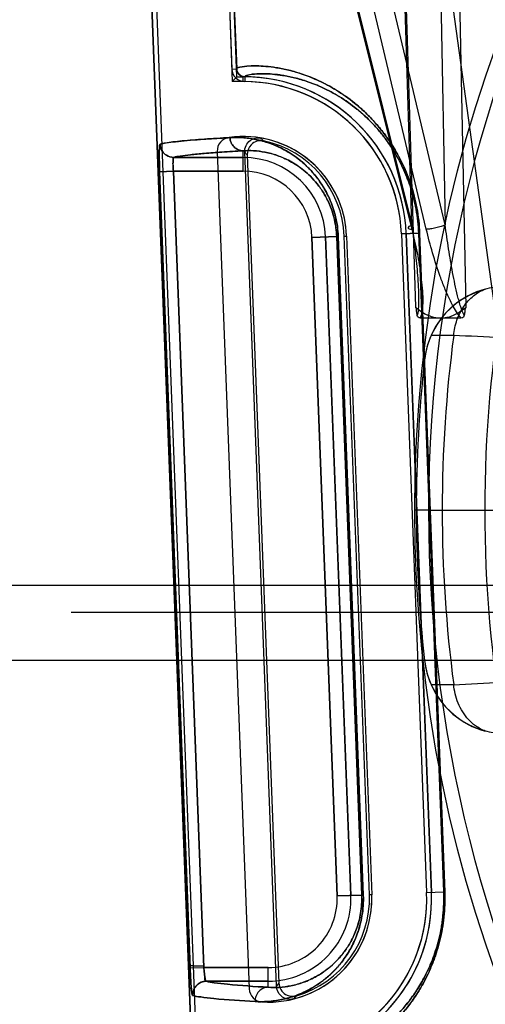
# Model space of a CAD drawing. Header units: millimetres. Extents: x 0 to 297, y 0 to 210.
# Tile 225 of 256: x 58.228 to 58.364, y 159.995 to 160.282. Entities that reach past the tile are written whole.
import ezdxf

# ---------------------------------------------------------------- set-up
doc = ezdxf.new("R2010")
doc.units = ezdxf.units.MM
doc.header["$LTSCALE"] = 16.335
doc.layers.get('0').update_dxf_attribs({"linetype": 'CONTINUOUS'})
for name, color, linetype in [('AXES_REF', 7, 'CONTINUOUS'), ('INTFCLR_1', 7, 'CONTINUOUS'), ('INTFCLR_144815', 7, 'CONTINUOUS'), ('INTFCLR_72935', 7, 'CONTINUOUS')]:
    doc.layers.add(name, color=color, linetype=linetype)

msp = doc.modelspace()

# ---------------------------------------------------------------- linework, layer by layer
at = {"color": 7, "linetype": 'Continuous'}
for radius in [7.756662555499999, 7.756, 7.706331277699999]:
    msp.add_circle((57.52239940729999, 154.539298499), radius, dxfattribs=at)
msp.add_arc((57.52239940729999, 154.539298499), 7.68, 278.2771290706, 261.7228709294, dxfattribs=at)
at = {"layer": 'AXES_REF', "color": 9, "linetype": 'Continuous'}
msp.add_circle((57.52239940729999, 154.539298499), 7.075609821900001, dxfattribs=at)
at = {"layer": 'INTFCLR_1', "color": 6, "linetype": 'Continuous'}
for p, q in [((58.2784212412, 160.5632376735), (58.2897063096, 160.2678623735)), ((58.2798299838, 160.5633136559), (58.2911159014, 160.2679161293)), ((58.2973814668, 159.4752871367), (58.25586169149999, 160.5620254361)), ((58.2987920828, 159.4753140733), (58.257270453, 160.5621008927)), ((58.2854428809, 160.2438053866), (58.2947674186, 159.9997450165)), ((58.3231391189, 160.2191774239), (58.3304746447, 160.0271774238)), ((58.33912745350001, 160.219788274), (58.3464629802, 160.0277882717)), ((58.3405380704, 160.2198151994), (58.3478735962, 160.0278151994))]:
    msp.add_line(p, q, dxfattribs=at)
at = {"layer": 'INTFCLR_1', "color": 9, "linetype": 'Continuous'}
for p, q in [((58.2897063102, 160.2678623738), (58.2911159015, 160.267916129)), ((58.2934888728, 160.2656075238), (58.2934739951, 160.2641969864)), ((58.272767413, 160.2420940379), (58.2929869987, 160.2420940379)), ((58.2929869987, 160.2380946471), (58.2929869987, 160.2440311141)), ((58.2726696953, 160.2380946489), (58.2686762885, 160.2379419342)), ((58.2775538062, 160.0058035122), (58.2686762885, 160.2379419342)), ((58.2815470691, 160.0059562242), (58.2726696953, 160.2380946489)), ((58.2929869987, 160.2380946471), (58.2726696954, 160.2380946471)), ((58.3202578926, 160.2190673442), (58.3130415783, 160.2187916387)), ((58.3130415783, 160.2187916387), (58.3203771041, 160.0267916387)), ((58.3170380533, 160.2189443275), (58.3243735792, 160.0269443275)), ((58.3275613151, 160.0270661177), (58.3202578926, 160.2190673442)), ((58.3206975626, 160.2190673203), (58.3202578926, 160.2190673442)), ((58.3206975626, 160.2190673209), (58.3280077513, 160.0270660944)), ((58.3391274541, 160.2197882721), (58.3441449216, 160.2199799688)), ((58.3514475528, 160.027978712), (58.3441449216, 160.2199799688)), ((58.3444215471, 160.2199799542), (58.3441449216, 160.2199799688)), ((58.3444215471, 160.2199799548), (58.3517286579, 160.0279786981)), ((58.3203771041, 160.0267916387), (58.3275613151, 160.0270661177)), ((58.3275613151, 160.0270661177), (58.3280077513, 160.0270660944)), ((58.34646298, 160.0277882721), (58.3514475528, 160.027978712)), ((58.3517286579, 160.0279786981), (58.3514475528, 160.027978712)), ((58.281547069, 160.0059562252), (58.3003225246, 160.0059562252)), ((58.3003225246, 160.0001760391), (58.3003225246, 160.0059562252)), ((58.3003225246, 160.0019568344), (58.2822649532, 160.0019568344))]:
    msp.add_line(p, q, dxfattribs=at)
at = {"layer": 'INTFCLR_1', "color": 7, "linetype": 'Continuous'}
msp.add_line((58.2775538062, 160.0058035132), (58.2815470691, 160.0059562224), dxfattribs=at)
at = {"layer": 'INTFCLR_1', "color": 6, "linetype": 'Continuous'}
for centre, radius, start, end in [((58.2935143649, 160.2680075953), 0.0038108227, 182.1839396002, 269.3930191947), ((58.2935143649, 160.2680075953), 0.0024002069, 182.183936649, 269.392244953), ((58.2929869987, 160.2180254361), 0.04758473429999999, 2.1879705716, 89.3956927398), ((58.2929869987, 160.2180254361), 0.04617411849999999, 2.1879729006, 89.39569345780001), ((58.2894399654, 160.2439580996), 0.004, 97.7885062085, 182.1879698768), ((58.2929869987, 160.2180254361), 0.0301741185, 2.1879704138, 97.78850629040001), ((58.3003225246, 160.0260254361), 0.0301741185, 266.587434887, 2.1879703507), ((58.3003225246, 160.0260254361), 0.04617411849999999, 274.980118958, 2.1879700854), ((58.3003225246, 160.0260254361), 0.04758473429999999, 274.9801838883, 2.1879705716), ((58.2987645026, 159.9998977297), 0.004, 182.1879698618, 266.5874352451)]:
    msp.add_arc(centre, radius, start, end, dxfattribs=at)
at = {"layer": 'INTFCLR_1', "color": 9, "linetype": 'Continuous'}
for centre, radius, start, end in [((58.2929869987, 160.2180254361), 0.0240686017, 2.1879705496, 90.00000001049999), ((58.2929869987, 160.2180254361), 0.0200692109, 2.1879702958, 89.99999993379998), ((58.3003225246, 160.0260254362), 0.0240686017, 269.9999999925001, 2.1879705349), ((58.3003225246, 160.0260254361), 0.0200692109, 269.9999999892, 2.1879704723), ((58.3012875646, 160.0260683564), 0.0262926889, 359.9063570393, 2.1747962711), ((58.3020705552, 160.0261012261), 0.0494126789, 359.9121187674, 2.1775365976)]:
    msp.add_arc(centre, radius, start, end, dxfattribs=at)
for points, knots in [([(58.2911158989, 160.267916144), (58.291111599, 160.2680282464), (58.2914847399, 160.2682726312), (58.2926524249, 160.2685602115), (58.2946076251, 160.2687751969), (58.2971129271, 160.2688044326), (58.2997579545, 160.2686608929), (58.3028931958, 160.2682667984), (58.3058095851, 160.2676688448), (58.3083851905, 160.2669721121), (58.3113233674, 160.2660323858), (58.315308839, 160.2644218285), (58.3203973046, 160.2616949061), (58.3242722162, 160.2589563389), (58.32693135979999, 160.2567206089), (58.3288790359, 160.254955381), (58.3313413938, 160.2524421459), (58.3336931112, 160.2495970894), (58.3355494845, 160.2470123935), (58.33747355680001, 160.2440353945), (58.3392536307, 160.2407298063), (58.3406154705, 160.2375952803), (58.3413640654, 160.2356343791), (58.3420888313, 160.2335399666), (58.3427258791, 160.2313587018), (58.3432650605, 160.229096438), (58.3439894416, 160.2255106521), (58.3443277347, 160.2224449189), (58.34442154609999, 160.2199799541)], [0, 0, 0, 0, 0.0041667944, 0.0132325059, 0.0478809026, 0.0743889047, 0.1069926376, 0.1459539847, 0.1917350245, 0.2174100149, 0.2450322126, 0.3062748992, 0.3767708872, 0.4590224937, 0.4819214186, 0.5057929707, 0.5566317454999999, 0.61245778, 0.6427014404, 0.6747871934, 0.7440712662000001, 0.7818214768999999, 0.8016614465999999, 0.8220173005, 0.8641280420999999, 0.8859911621, 0.9083794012, 1, 1, 1, 1]), ([(58.2934888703, 160.2656075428), (58.29348437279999, 160.2657168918), (58.2938294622, 160.2659630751), (58.2949475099, 160.2662539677), (58.2967957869, 160.2664734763), (58.2991753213, 160.2665149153), (58.3016846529, 160.2663895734), (58.3046610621, 160.2660250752), (58.3074301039, 160.265463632), (58.3098761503, 160.2648060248), (58.3126676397, 160.2639166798), (58.3164553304, 160.2623881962), (58.32129231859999, 160.259794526), (58.3249755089, 160.2571866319), (58.3275034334, 160.2550563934), (58.32935598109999, 160.2533732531), (58.33169834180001, 160.2509759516), (58.3339351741, 160.2482617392), (58.3357010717, 160.245795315), (58.3375320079, 160.2429532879), (58.3392257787, 160.2397973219), (58.3405215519, 160.2368047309), (58.3412339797, 160.2349322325), (58.3419238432, 160.2329319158), (58.3425302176, 160.2308486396), (58.3430434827, 160.2286879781), (58.3437332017, 160.2252626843), (58.3440553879, 160.2223344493), (58.3441449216, 160.2199799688)], [0, 0, 0, 0, 0.0042689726, 0.0133434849, 0.0478995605, 0.0743080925, 0.1067900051, 0.1456126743, 0.1912440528, 0.2168424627, 0.2443885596, 0.3054870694, 0.3758623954, 0.4580378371, 0.4809282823, 0.504796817, 0.55564869, 0.6115188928, 0.6417989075, 0.6739322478, 0.7433482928, 0.7811853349, 0.8010746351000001, 0.8214835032, 0.8637107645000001, 0.8856374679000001, 0.9080926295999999, 1, 1, 1, 1]), ([(58.289171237, 160.2478778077), (58.2903556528, 160.2479437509), (58.2928348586, 160.2479312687), (58.2966971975, 160.247424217), (58.3008433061, 160.2462922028), (58.3044063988, 160.2447132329), (58.3073399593, 160.2429526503), (58.3092309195, 160.2415679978), (58.31074742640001, 160.240277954), (58.3123327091, 160.2387810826), (58.31430432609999, 160.2365806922), (58.3161002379, 160.234010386), (58.3174474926, 160.2316053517), (58.3184224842, 160.229516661), (58.319288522, 160.2271955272), (58.3199956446, 160.2246578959), (58.32049682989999, 160.2219242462), (58.32066072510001, 160.2200348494), (58.3206975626, 160.2190673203)], [0, 0, 0, 0, 0.0749094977, 0.1561165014, 0.2453216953, 0.3454232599, 0.4010855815, 0.4611454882, 0.493172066, 0.5267668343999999, 0.5987710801, 0.6793235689, 0.7241924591, 0.7727267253, 0.8247342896, 0.8804636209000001, 0.9388580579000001, 1, 1, 1, 1]), ([(58.2929869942, 160.244020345), (58.29251955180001, 160.2440230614), (58.2915345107, 160.2442264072), (58.290261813, 160.2450866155), (58.2894090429, 160.2463852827), (58.2891897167, 160.2473915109), (58.289171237, 160.2478778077)], [0, 0, 0, 0, 0.2356907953, 0.4929264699, 0.7546297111, 1, 1, 1, 1]), ([(58.2686762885, 160.2379419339), (58.268656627, 160.2384560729), (58.2686219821, 160.2394668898), (58.2685854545, 160.2409319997), (58.2685612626, 160.2423833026), (58.2685698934, 160.243690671), (58.2685746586, 160.24485441), (58.2686738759, 160.2454668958), (58.2686855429, 160.2459139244), (58.2687770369, 160.245940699)], [0, 0, 0, 0, 0.1923988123, 0.3780628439, 0.5486260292, 0.7331187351, 0.8743091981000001, 0.9643516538, 1, 1, 1, 1]), ([(58.2687770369, 160.245940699), (58.26880880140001, 160.2451973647), (58.269240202, 160.2439076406), (58.2707223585, 160.2424783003), (58.272026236, 160.2420992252), (58.2727674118, 160.2420976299)], [0, 0, 0, 0, 0.3689833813, 0.6324226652, 1, 1, 1, 1]), ([(58.2726696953, 160.2380946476), (58.27264990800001, 160.2383518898), (58.2726036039, 160.2390764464), (58.27252833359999, 160.2403144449), (58.2726081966, 160.2411999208), (58.2725961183, 160.2420707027), (58.2727674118, 160.2420976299)], [0, 0, 0, 0, 0.1918378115, 0.546653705, 0.8710704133, 1, 1, 1, 1]), ([(58.2929869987, 160.2440311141), (58.29092265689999, 160.2439151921), (58.2871489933, 160.2436875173), (58.282025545, 160.2433104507), (58.2779724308, 160.242937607), (58.27500142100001, 160.242562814), (58.2733818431, 160.2422754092), (58.272767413, 160.2420940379)], [0, 0, 0, 0, 0.3050970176, 0.5578258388, 0.7581134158, 0.9054662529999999, 1, 1, 1, 1]), ([(58.2929869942, 160.244020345), (58.294005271, 160.2440864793), (58.2961391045, 160.2440993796), (58.2994685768, 160.2436819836), (58.30304869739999, 160.242722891), (58.306129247, 160.2413676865), (58.3086675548, 160.2398493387), (58.3106780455, 160.2383795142), (58.31270135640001, 160.2365635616), (58.3147053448, 160.234324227), (58.3162645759, 160.232088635), (58.3174337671, 160.229995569), (58.3182810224, 160.2281759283), (58.31903310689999, 160.2261540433), (58.31964766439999, 160.2239419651), (58.32008324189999, 160.2215585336), (58.3202258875, 160.2199110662), (58.3202578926, 160.2190673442)], [0, 0, 0, 0, 0.0743534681, 0.1550331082, 0.2437926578, 0.3435243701, 0.3990981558, 0.4590751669, 0.5247074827, 0.5968389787, 0.6775819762, 0.7227186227, 0.7714095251, 0.8236901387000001, 0.8797311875, 0.9384776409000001, 1, 1, 1, 1]), ([(58.3280077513, 160.0270660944), (58.3280470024, 160.0260351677), (58.32801928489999, 160.0240027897), (58.327678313, 160.0210593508), (58.3270895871, 160.0183221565), (58.3263157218, 160.0158378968), (58.3254081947, 160.0136016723), (58.3244080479, 160.0115965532), (58.3233421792, 160.0097967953), (58.3219050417, 160.0077054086), (58.3200350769, 160.0054582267), (58.3180289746, 160.0035384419), (58.3164265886, 160.0022312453), (58.3148941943, 160.0011027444), (58.3123203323, 159.999471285), (58.308646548, 159.99775679), (58.3043371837, 159.9965203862), (58.3003090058, 159.9959658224), (58.29772208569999, 159.9959521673), (58.2964901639, 159.9960239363)], [0, 0, 0, 0, 0.0622033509, 0.1222915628, 0.1783748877, 0.2307655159, 0.2789782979, 0.3237295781, 0.3657434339, 0.404988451, 0.4766378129, 0.5415613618, 0.572067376, 0.6012766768, 0.6562614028, 0.7555726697, 0.8445050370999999, 0.9255970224, 1, 1, 1, 1]), ([(58.35172865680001, 160.0279787), (58.3517757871, 160.0267402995), (58.3517805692, 160.0242950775), (58.3515306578, 160.0206890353), (58.3510488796, 160.0172276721), (58.3503666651, 160.0139463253), (58.3496520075, 160.0113493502), (58.3490113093, 160.0093791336), (58.3480474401, 160.0066876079), (58.3464368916, 160.0030061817), (58.3443225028, 159.9992712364), (58.34256546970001, 159.9966273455), (58.3408631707, 159.9942968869), (58.3391008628, 159.9921743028), (58.3372991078, 159.9902499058), (58.3348259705, 159.9877981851), (58.3311741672, 159.9847410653), (58.32629811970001, 159.98159328), (58.3224281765, 159.9796532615), (58.319551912, 159.9784718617), (58.3170156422, 159.9775630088), (58.3146121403, 159.9768674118), (58.3123545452, 159.9763607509), (58.3104324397, 159.9760038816), (58.3083232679, 159.9757257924), (58.3058069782, 159.9755576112), (58.3038366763, 159.9756206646), (58.3026553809, 159.9758158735), (58.3022677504, 159.9760271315), (58.3022635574, 159.9761374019)], [0, 0, 0, 0, 0.04606251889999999, 0.09079100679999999, 0.1342478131, 0.1758530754, 0.2152745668, 0.2342924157, 0.252846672, 0.3215269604, 0.3833176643, 0.4121112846, 0.4394804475, 0.4905571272, 0.5145195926, 0.5374436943, 0.6199777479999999, 0.6909373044, 0.7527191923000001, 0.7805734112, 0.8064734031, 0.8528304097, 0.8734541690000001, 0.8924443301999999, 0.9255134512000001, 0.9522459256, 0.9869084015, 0.9958984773, 1, 1, 1, 1]), ([(58.3275802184, 160.0260253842), (58.3275793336, 160.0254724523), (58.3275316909, 160.0240504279), (58.3272757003, 160.021828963), (58.3267645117, 160.0194430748), (58.32609290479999, 160.017278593), (58.3253051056, 160.0153309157), (58.32443719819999, 160.0135854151), (58.3235127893, 160.0120200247), (58.3222663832, 160.0102022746), (58.3206463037, 160.0082513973), (58.3186038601, 160.0062957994), (58.3165629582, 160.0047126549), (58.3139669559, 160.0030719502), (58.3107932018, 160.0016003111), (58.30707443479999, 160.0005515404), (58.30360492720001, 160.0000967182), (58.30138040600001, 160.0001046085), (58.3003225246, 160.0001760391)], [0, 0, 0, 0, 0.0394330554, 0.1014001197, 0.1591971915, 0.2132012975, 0.2628183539, 0.3088708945, 0.3520968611, 0.3923582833, 0.4659620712, 0.5324718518, 0.593642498, 0.6498475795, 0.7512275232, 0.8418574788, 0.9243841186, 1, 1, 1, 1]), ([(58.3514829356, 160.0260257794), (58.3514821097, 160.0254928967), (58.3514528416, 160.023810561), (58.3512599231, 160.0210157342), (58.3508020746, 160.0177097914), (58.3501533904, 160.0145758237), (58.34947378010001, 160.0120955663), (58.3488644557, 160.0102140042), (58.34794799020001, 160.0076443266), (58.3464167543, 160.0041300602), (58.3444058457, 160.0005644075), (58.3427348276, 159.9980409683), (58.3411163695, 159.9958176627), (58.3394407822, 159.9937929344), (58.33772756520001, 159.9919576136), (58.3353771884, 159.9896209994), (58.3319070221, 159.9867087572), (58.32727281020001, 159.9837128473), (58.3235953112, 159.9818695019), (58.3208627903, 159.9807492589), (58.3184542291, 159.9798890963), (58.3161719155, 159.9792327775), (58.3140285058, 159.9787573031), (58.3122039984, 159.9784242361), (58.31020287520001, 159.97816818), (58.3078122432, 159.9780209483), (58.30594883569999, 159.9780960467), (58.30481670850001, 159.9782975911), (58.3044567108, 159.9785127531), (58.304452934, 159.9786202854)], [0, 0, 0, 0, 0.0213420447, 0.06737741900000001, 0.1120993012, 0.1549091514, 0.1954641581, 0.2150255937, 0.2341079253, 0.3047210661, 0.3682167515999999, 0.3977925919, 0.4258975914, 0.4783265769, 0.5029138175, 0.5264297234, 0.6110456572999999, 0.6837348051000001, 0.7469788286, 0.7754797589, 0.8019744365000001, 0.8493806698, 0.8704656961, 0.8898779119, 0.9236770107, 0.950998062, 0.9864607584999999, 0.9956906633, 1, 1, 1, 1]), ([(58.2822649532, 160.0019568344), (58.2814880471, 160.0019559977), (58.2801160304, 160.0015315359), (58.2786167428, 159.9999705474), (58.2782464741, 159.9985822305), (58.2782752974, 159.9978047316)], [0, 0, 0, 0, 0.3673148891, 0.63215257, 1, 1, 1, 1]), ([(58.2822649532, 160.0019568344), (58.283027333, 160.0017412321), (58.28507573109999, 160.0014159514), (58.2910862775, 160.0007387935), (58.2963425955, 160.0004099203), (58.3003225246, 160.0001760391)], [0, 0, 0, 0, 0.1308855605, 0.341376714, 1, 1, 1, 1]), ([(58.2964901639, 159.9960239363), (58.292475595, 159.9962578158), (58.2871736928, 159.9965866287), (58.28111066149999, 159.9972638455), (58.2790445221, 159.9975890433), (58.2782752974, 159.9978047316)], [0, 0, 0, 0, 0.6586624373, 0.8691492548, 1, 1, 1, 1]), ([(58.3003225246, 160.0001760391), (58.2998331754, 160.0001735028), (58.2987954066, 159.9999570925), (58.2974755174, 159.9990133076), (58.2966367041, 159.9976048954), (58.2964739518, 159.9965326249), (58.2964901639, 159.9960239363)], [0, 0, 0, 0, 0.2347231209, 0.4931008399, 0.755879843, 1, 1, 1, 1])]:
    msp.add_open_spline(points, degree=3, knots=knots, dxfattribs=at)
at = {"layer": 'INTFCLR_1', "color": 6, "linetype": 'Continuous'}
msp.add_open_spline([(58.268777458, 160.2459407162), (58.2693636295, 160.2461122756), (58.27086538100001, 160.2463821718), (58.2735035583, 160.246723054), (58.2768409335, 160.2470448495), (58.2806793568, 160.2473486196), (58.2848429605, 160.2476279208), (58.2877100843, 160.2477964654), (58.2891708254, 160.2478777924)], degree=3, knots=[0, 0, 0, 0, 0.08936447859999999, 0.222530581, 0.389450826, 0.5797688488, 0.7859384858, 1, 1, 1, 1], dxfattribs=at)
at = {"layer": 'INTFCLR_1', "color": 7, "linetype": 'Continuous'}
for points, knots in [([(58.28151576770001, 160.006342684), (58.2812796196, 160.0063345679), (58.28057469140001, 160.0063198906), (58.2793686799, 160.0062915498), (58.278398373, 160.0064397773), (58.27760132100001, 160.006418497), (58.27752259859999, 160.0065764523)], [0, 0, 0, 0, 0.1763530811, 0.530125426, 0.8682802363, 1, 1, 1, 1]), ([(58.27752259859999, 160.0065764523), (58.2775401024, 160.0060611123), (58.27758406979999, 160.0050367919), (58.2776524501, 160.0035351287), (58.2777270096, 160.0022180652), (58.2778009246, 160.0011165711), (58.2778754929, 160.0001557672), (58.2779618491, 159.9992895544), (58.278049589, 159.998522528), (58.2781514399, 159.9981032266), (58.278210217, 159.9978229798), (58.2782752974, 159.9978047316)], [0, 0, 0, 0, 0.175182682, 0.3483077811, 0.5107389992, 0.6232334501, 0.723652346, 0.8372287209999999, 0.9223507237, 0.9770368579, 1, 1, 1, 1]), ([(58.2822649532, 160.0019568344), (58.2820821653, 160.0019823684), (58.2819720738, 160.0028263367), (58.2817683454, 160.0036299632), (58.2816317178, 160.0049795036), (58.2815510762, 160.0058298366), (58.28151576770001, 160.006342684)], [0, 0, 0, 0, 0.1235787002, 0.4193134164, 0.6557971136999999, 1, 1, 1, 1]), ([(58.2782752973, 159.9978047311), (58.27813418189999, 159.9982404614), (58.2779448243, 159.9991757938), (58.277829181, 160.0007650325), (58.2776720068, 160.0029865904), (58.2775955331, 160.0047126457), (58.2775538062, 160.005803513)], [0, 0, 0, 0, 0.1691170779, 0.3560472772, 0.5929530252, 1, 1, 1, 1]), ([(58.2822649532, 160.0019568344), (58.2817804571, 160.0020245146), (58.2819423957, 160.0040623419), (58.2816142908, 160.0050880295), (58.281547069, 160.0059562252)], [0, 0, 0, 0, 0.3597076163, 1, 1, 1, 1])]:
    msp.add_open_spline(points, degree=3, knots=knots, dxfattribs=at)
at = {"layer": 'INTFCLR_144815', "color": 9, "linetype": 'Continuous'}
for p, q in [((58.3744158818, 160.1393150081), (58.3009332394, 160.6718127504)), ((58.2593842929, 160.55256341), (58.3421422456, 160.2211820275)), ((58.3463639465, 160.2211820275), (58.2675505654, 160.55256341)), ((58.2600460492, 160.5513334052), (58.3421896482, 160.2224120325)), ((58.3518671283, 160.2224120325), (58.2736388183, 160.551333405)), ((58.3421896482, 160.2224120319), (58.3319988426, 160.5474730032)), ((58.3322630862, 160.547577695), (58.3431952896, 160.1984476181)), ((58.3455456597, 160.5474730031), (58.3518671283, 160.2224120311)), ((58.3579309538, 160.1984475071), (58.3511266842, 160.5475776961)), ((58.3543453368, 160.1902001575), (58.34775074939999, 160.1901702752)), ((58.3458757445, 160.1831859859), (58.3458698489, 160.1831332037)), ((58.2349256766, 160.1173784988), (59.2423204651, 160.1173784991)), ((58.24292445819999, 160.1095181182), (59.23432168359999, 160.1095181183)), ((58.3458698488, 160.0954637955), (58.3458757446, 160.0954110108)), ((58.34775074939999, 160.0884267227), (58.3543453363, 160.0883968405))]:
    msp.add_line(p, q, dxfattribs=at)
at = {"layer": 'INTFCLR_144815', "color": 6, "linetype": 'Continuous'}
for p, q in [((58.3445669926, 160.195298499), (58.3565592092, 160.195298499)), ((58.34700210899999, 160.1392984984), (58.3430021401, 160.1392984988)), ((58.34700213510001, 160.139298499), (58.3430021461, 160.1392984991)), ((58.3470021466, 160.139298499), (58.3681878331, 160.139298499)), ((58.2097926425, 160.117378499), (58.2349256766, 160.1173784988)), ((59.2657422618, 160.0954764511), (58.21150388, 160.0954764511))]:
    msp.add_line(p, q, dxfattribs=at)
at = {"layer": 'INTFCLR_144815', "color": 9, "linetype": 'Continuous'}
msp.add_circle((58.7386230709, 160.139298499), 0.3956209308, dxfattribs=at)
for centre, radius, start, end in [((58.7386230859, 160.1393682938), 0.3916209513, 359.9897886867, 180.0102112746), ((58.7386230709, 160.139298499), 0.3876343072, 172.4544928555, 187.5455071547), ((58.0622814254, 154.2983841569), 5.8990505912, 86.89277966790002, 87.1621070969), ((58.7386230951, 160.1392287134), 0.3916209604, 179.9897900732, 0.0102098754), ((58.0612849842, 165.9993782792), 5.9182418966, 272.8383414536, 273.1067956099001)]:
    msp.add_arc(centre, radius, start, end, dxfattribs=at)
at = {"layer": 'INTFCLR_144815', "color": 6, "linetype": 'Continuous'}
for centre, radius, start, end in [((58.3697150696, 160.1804738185), 0.0239929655, 91.5089157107, 173.6351477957), ((58.7386230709, 160.139298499), 0.3752405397, 169.9999999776, 189.9999999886), ((58.36973110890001, 160.1805452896), 0.0239950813, 104.928703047, 156.3518604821), ((58.3697753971, 160.180513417), 0.0240486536, 156.324626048, 173.6191800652), ((58.7386230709, 160.139298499), 0.3951918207, 173.6277518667, 186.372248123), ((58.36971489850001, 160.0981231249), 0.0239927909, 186.3647677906, 268.4914892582), ((58.36978429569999, 160.0980859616), 0.0240578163, 186.3840993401, 203.6720565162), ((58.3697310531, 160.0980516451), 0.0239950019, 203.6480545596, 255.0713867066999)]:
    msp.add_arc(centre, radius, start, end, dxfattribs=at)
at = {"layer": 'INTFCLR_144815', "color": 9, "linetype": 'Continuous'}
for points, knots in [([(58.3421896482, 160.2224120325), (58.34188581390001, 160.2222731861), (58.34148487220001, 160.2220824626), (58.3409934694, 160.2216459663), (58.34103697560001, 160.2214778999)], [0, 0, 0, 0, 0.6580283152, 1, 1, 1, 1]), ([(58.34103697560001, 160.2214778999), (58.3410716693, 160.2213438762), (58.3415294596, 160.2211760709), (58.3418879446, 160.221179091), (58.3421422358, 160.2211820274)], [0, 0, 0, 0, 0.3524927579, 1, 1, 1, 1]), ([(58.3421896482, 160.2224120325), (58.3425137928, 160.2200965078), (58.3429557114, 160.2166236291), (58.3434451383, 160.2119984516), (58.3437519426, 160.2085640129), (58.3439875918, 160.2051701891), (58.3441033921, 160.2023752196), (58.3441262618, 160.2001821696), (58.3440621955, 160.1982680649), (58.3439894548, 160.1968634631), (58.3437089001, 160.1960630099)], [0, 0, 0, 0, 0.2649502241, 0.3966542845, 0.527024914, 0.6556767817, 0.7820849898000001, 0.844097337, 0.9038837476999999, 1, 1, 1, 1]), ([(58.3518671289, 160.2224120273), (58.3514729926, 160.2222328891), (58.3505628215, 160.2218977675), (58.3491230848, 160.2215097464), (58.3476873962, 160.2212521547), (58.3467646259, 160.221177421), (58.3463639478, 160.2211820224)], [0, 0, 0, 0, 0.2290531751, 0.5118884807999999, 0.7879997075, 1, 1, 1, 1]), ([(58.3574171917, 160.1960633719), (58.3569410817, 160.1968319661), (58.3564791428, 160.1982347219), (58.3558994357, 160.2001609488), (58.35533302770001, 160.2023495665), (58.3546971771, 160.2051497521), (58.3537913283, 160.2097042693), (58.352817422, 160.215461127), (58.35216444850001, 160.2200907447), (58.3518671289, 160.2224120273)], [0, 0, 0, 0, 0.1004513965, 0.161528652, 0.22412184, 0.3514007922, 0.4806002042, 0.7399867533, 1, 1, 1, 1]), ([(58.3421422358, 160.2211820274), (58.3427128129, 160.2188872), (58.3434896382, 160.2154379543), (58.344324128, 160.2108256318), (58.3448297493, 160.207406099), (58.3451939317, 160.2040256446), (58.3453413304, 160.201237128), (58.345310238, 160.1990488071), (58.3451568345, 160.197243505), (58.3449038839, 160.1959630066), (58.3445669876, 160.195298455)], [0, 0, 0, 0, 0.2702304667, 0.403811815, 0.5355721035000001, 0.6651771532, 0.7922010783, 0.8545306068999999, 0.9148557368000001, 1, 1, 1, 1]), ([(58.3565590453, 160.1952986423), (58.3554999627, 160.1963634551), (58.3544136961, 160.1982258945), (58.3529104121, 160.2011841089), (58.3516975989, 160.2039778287), (58.34997576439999, 160.2084998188), (58.3481402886, 160.2142261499), (58.3469157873, 160.2188617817), (58.34636395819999, 160.2211820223)], [0, 0, 0, 0, 0.160886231, 0.2261073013, 0.3563318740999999, 0.4865621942, 0.7445063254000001, 1, 1, 1, 1]), ([(58.3543453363, 160.1902001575), (58.3544827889, 160.1917182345), (58.35510977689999, 160.1946848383), (58.35707487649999, 160.1986725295), (58.3599116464, 160.2018451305), (58.3623082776, 160.2032609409), (58.3635496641, 160.2037301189)], [0, 0, 0, 0, 0.2662787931, 0.5236181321, 0.7681696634, 1, 1, 1, 1]), ([(58.3635496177, 160.0748669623), (58.3625361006, 160.0752498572), (58.3607669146, 160.0762208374), (58.3585775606, 160.0781898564), (58.35687938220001, 160.0804333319), (58.3555854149, 160.0829705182), (58.3547259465, 160.0856532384), (58.35442744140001, 160.0874900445), (58.3543453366, 160.0883968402)], [0, 0, 0, 0, 0.1889436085, 0.346878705, 0.5106297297, 0.6767675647, 0.8412137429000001, 1, 1, 1, 1])]:
    msp.add_open_spline(points, degree=3, knots=knots, dxfattribs=at)
at = {"layer": 'INTFCLR_144815', "color": 7, "linetype": 'Continuous'}
for points, knots in [([(58.3431952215, 160.1984476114), (58.3437041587, 160.1980160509), (58.3447006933, 160.1972433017), (58.3462421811, 160.1963381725), (58.3477241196, 160.1957255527), (58.3491560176, 160.1953758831), (58.3501017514, 160.1952969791), (58.3505631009, 160.195298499)], [0, 0, 0, 0, 0.2447452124, 0.4613666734, 0.6537265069, 0.8307849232, 1, 1, 1, 1]), ([(58.3505631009, 160.195298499), (58.351032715, 160.195297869), (58.3519899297, 160.1953778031), (58.35342992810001, 160.195734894), (58.3549025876, 160.1963485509), (58.3564334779, 160.1972489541), (58.3574216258, 160.198017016), (58.3579309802, 160.1984476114)], [0, 0, 0, 0, 0.1722458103, 0.3504564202, 0.5420907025, 0.7553664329, 1, 1, 1, 1])]:
    msp.add_open_spline(points, degree=3, knots=knots, dxfattribs=at)
at = {"layer": 'INTFCLR_144815', "color": 6, "linetype": 'Continuous'}
for points, knots in [([(58.3437088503, 160.1960632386), (58.34365949, 160.1964749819), (58.34349439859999, 160.197229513), (58.3434996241, 160.1981872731), (58.3431952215, 160.1984476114)], [0, 0, 0, 0, 0.5086757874, 1, 1, 1, 1]), ([(58.3579309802, 160.1984476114), (58.3576272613, 160.1981874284), (58.3576318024, 160.1972302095), (58.357466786, 160.196475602), (58.3574173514, 160.1960632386)], [0, 0, 0, 0, 0.490560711, 1, 1, 1, 1])]:
    msp.add_open_spline(points, degree=3, knots=knots, dxfattribs=at)
for points in [[(58.3445669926, 160.195298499), (58.3442062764, 160.1952985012), (58.3437650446, 160.1956165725), (58.3437221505, 160.1959747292)], [(58.3574173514, 160.1960632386), (58.35737516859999, 160.1957111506), (58.3570266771, 160.1953041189), (58.3566720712, 160.1953041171)]]:
    msp.add_open_spline(points, degree=3, dxfattribs=at)
at = {"layer": 'INTFCLR_72935', "color": 6, "linetype": 'Continuous'}
for p, q in [((58.27842166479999, 160.5632266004), (58.2898462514, 160.2641995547)), ((58.2912040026, 160.2656101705), (58.2798299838, 160.5633136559)), ((58.25586169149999, 160.5620254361), (58.2973814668, 159.4752871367)), ((58.29879259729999, 159.4753006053), (58.2572700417, 160.562111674)), ((58.2912040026, 160.2656101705), (58.2898462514, 160.2641995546)), ((58.2912040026, 160.2656101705), (58.2929869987, 160.2656101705)), ((58.29298699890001, 160.2641995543), (58.2898462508, 160.2641995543)), ((58.3027452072, 160.0004791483), (58.2934534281, 160.2436821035)), ((58.2941863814, 160.2428305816), (58.3034110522, 160.001384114)), ((58.3297747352, 160.0271640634), (58.3224392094, 160.2191640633)), ((58.3231391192, 160.2191774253), (58.3304746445, 160.0271774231)), ((58.3391264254, 160.2198151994), (58.3464619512, 160.0278151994)), ((58.3478735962, 160.0278151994), (58.3405380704, 160.2198151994))]:
    msp.add_line(p, q, dxfattribs=at)
at = {"layer": 'INTFCLR_72935', "color": 9, "linetype": 'Continuous'}
for p, q in [((58.2929869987, 160.2641995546), (58.2929869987, 160.2656101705)), ((58.2929869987, 160.2420940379), (58.272767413, 160.2420940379)), ((58.2929869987, 160.2380946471), (58.2929869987, 160.2440311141)), ((58.2686762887, 160.2379419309), (58.2726696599, 160.2380946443)), ((58.2686762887, 160.2379419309), (58.27755380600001, 160.0058035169)), ((58.2726696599, 160.2380946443), (58.2815470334, 160.0059562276)), ((58.2726696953, 160.2380946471), (58.2929869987, 160.2380946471)), ((58.3130415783, 160.2187916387), (58.3202578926, 160.2190673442)), ((58.3203771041, 160.0267916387), (58.3130415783, 160.2187916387)), ((58.3243735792, 160.0269443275), (58.3170380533, 160.2189443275)), ((58.3202578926, 160.2190673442), (58.3206975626, 160.2190673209)), ((58.32025789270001, 160.2190673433), (58.3275613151, 160.0270661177)), ((58.3280077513, 160.0270660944), (58.3206975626, 160.2190673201)), ((58.32243971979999, 160.2191507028), (58.3231391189, 160.2191774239)), ((58.3441449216, 160.2199799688), (58.3391274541, 160.2197882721)), ((58.3441449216, 160.2199799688), (58.3514475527, 160.0279787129)), ((58.3444215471, 160.2199799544), (58.3441449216, 160.2199799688)), ((58.3517286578, 160.027978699), (58.3444215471, 160.2199799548)), ((58.3275613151, 160.0270661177), (58.3203771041, 160.0267916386)), ((58.3280077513, 160.0270660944), (58.3275613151, 160.0270661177)), ((58.3304746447, 160.0271774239), (58.3297752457, 160.0271507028)), ((58.34646298, 160.0277882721), (58.3514475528, 160.027978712)), ((58.3517286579, 160.0279786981), (58.3514475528, 160.027978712)), ((58.27755380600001, 160.0058035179), (58.2815470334, 160.0059562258)), ((58.3003225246, 160.0059562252), (58.281547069, 160.0059562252)), ((58.3003225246, 160.0001760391), (58.3003225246, 160.0059562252)), ((58.2822649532, 160.0019568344), (58.3003225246, 160.0019568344))]:
    msp.add_line(p, q, dxfattribs=at)
at = {"layer": 'INTFCLR_72935', "color": 6, "linetype": 'Continuous'}
for centre, radius, start, end in [((58.2929869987, 160.2180254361), 0.04758473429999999, 2.1879705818, 90.00000000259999), ((58.2929869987, 160.2180254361), 0.04617411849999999, 2.1879729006, 89.9999998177), ((58.2929869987, 160.2180254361), 0.0301741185, 2.18797319, 80.2208036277), ((58.2929869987, 160.2180254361), 0.0294742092, 2.1879705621, 78.2717091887), ((58.3003225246, 160.0260254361), 0.04617411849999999, 270.4807587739, 2.1879700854), ((58.3003225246, 160.0260254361), 0.04758473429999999, 272.230106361, 2.1879705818), ((58.3003225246, 160.0260254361), 0.0301741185, 284.1551377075, 2.1879689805), ((58.3003225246, 160.0260254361), 0.0294742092, 286.1042319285, 2.1879705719)]:
    msp.add_arc(centre, radius, start, end, dxfattribs=at)
at = {"layer": 'INTFCLR_72935', "color": 9, "linetype": 'Continuous'}
for centre, radius, start, end in [((58.2437875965, 160.1932329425), 0.07697061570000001, 44.18975246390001, 45.1071904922), ((58.2929869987, 160.2180254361), 0.0240686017, 2.1879705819, 89.99999998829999), ((58.2437600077, 160.2001669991), 0.0660530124, 40.2331221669, 41.2077043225), ((58.2929869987, 160.2180254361), 0.0200692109, 2.1879702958, 89.99999993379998), ((58.3003225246, 160.0260254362), 0.0240686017, 270.0000000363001, 2.1879705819), ((58.3003225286, 160.0260254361), 0.0200692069, 270.0000000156, 2.1879709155), ((58.24987642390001, 160.040075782), 0.0660530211, 323.1682371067, 324.1428191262), ((58.2493748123, 160.0469917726), 0.07697068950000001, 319.268751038, 320.1861881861)]:
    msp.add_arc(centre, radius, start, end, dxfattribs=at)
at = {"layer": 'INTFCLR_72935', "color": 7, "linetype": 'Continuous'}
msp.add_arc((58.2822739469, 159.9979558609), 0.0040012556, 90.12879284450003, 182.1644691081, dxfattribs=at)
at = {"layer": 'INTFCLR_72935', "color": 9, "linetype": 'Continuous'}
for points, knots in [([(58.34442154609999, 160.2199799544), (58.3443279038, 160.2224404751), (58.3439906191, 160.2255007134), (58.3432685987, 160.2290801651), (58.3427316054, 160.2313367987), (58.3420977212, 160.2335112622), (58.3413765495, 160.2355998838), (58.3406302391, 160.2375592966), (58.339272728, 160.2406903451), (58.3374987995, 160.2439915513), (58.3355801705, 160.2469673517), (58.3337203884, 160.2495626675), (58.3313570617, 160.2524258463), (58.3284554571, 160.2553884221), (58.32480841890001, 160.2585759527), (58.3204116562, 160.261686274), (58.3160177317, 160.2640428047), (58.3127460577, 160.2654576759), (58.3098484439, 160.2665391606), (58.30708536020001, 160.2673567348), (58.3044756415, 160.267942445), (58.3022202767, 160.2683525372), (58.29971357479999, 160.2686650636), (58.2970684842, 160.2688053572), (58.2945742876, 160.2687729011), (58.2926351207, 160.2685570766), (58.2914778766, 160.2682698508), (58.2911116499, 160.2680268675), (58.2911158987, 160.2679161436)], [0, 0, 0, 0, 0.09145445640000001, 0.1138036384, 0.1356225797, 0.1775934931, 0.1978577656, 0.2176815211, 0.2554568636, 0.3245480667, 0.3565511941, 0.3869221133, 0.443096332, 0.4942467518, 0.5407728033, 0.6228600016, 0.6936556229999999, 0.7255371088, 0.7551980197, 0.8084927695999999, 0.8323850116, 0.8545194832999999, 0.8936035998, 0.9261879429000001, 0.9525909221, 0.9869380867, 0.995884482, 1, 1, 1, 1]), ([(58.3441449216, 160.2199799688), (58.3440555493, 160.2223302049), (58.3437343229, 160.2252531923), (58.3430468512, 160.2286724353), (58.3425356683, 160.2308277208), (58.3419323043, 160.2329045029), (58.3412458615, 160.2348992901), (58.340535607, 160.236770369), (58.33924395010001, 160.239759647), (58.3375560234, 160.2429114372), (58.33573026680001, 160.2457523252), (58.33396112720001, 160.2482288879), (58.3317132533, 160.2509603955), (58.3289533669, 160.2537859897), (58.3254856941, 160.2568240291), (58.3213059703, 160.2597863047), (58.31712857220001, 160.2620280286), (58.3140190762, 160.2633715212), (58.3112663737, 160.2643966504), (58.3086417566, 160.2651695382), (58.3061632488, 160.2657205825), (58.3040220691, 160.2661044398), (58.3016425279, 160.2663933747), (58.2991331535, 160.2665155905), (58.29676418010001, 160.2664710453), (58.29493101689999, 160.2662508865), (58.29382304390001, 160.2659602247), (58.29348442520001, 160.2657155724), (58.29348887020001, 160.2656075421)], [0, 0, 0, 0, 0.0917406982, 0.1141566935, 0.1360391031, 0.1781262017, 0.1984432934, 0.2183163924, 0.2561787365, 0.3254018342, 0.3574526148, 0.3878602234, 0.4440791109, 0.4952427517, 0.5417573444, 0.6237687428, 0.6944433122, 0.7262543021, 0.7558410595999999, 0.8089827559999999, 0.8327989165, 0.8548590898, 0.8938039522, 0.926266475, 0.9525704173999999, 0.9868267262, 0.9957825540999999, 1, 1, 1, 1]), ([(58.3206975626, 160.2190673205), (58.3206611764, 160.2200229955), (58.3204989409, 160.2219062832), (58.3200018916, 160.224631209), (58.3192958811, 160.2271724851), (58.3184354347, 160.2294849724), (58.3174660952, 160.2315683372), (58.316423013, 160.2334374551), (58.3153294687, 160.2351144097), (58.3138728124, 160.2370616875), (58.3123394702, 160.2387739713), (58.3107564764, 160.2402697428), (58.3092445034, 160.2415572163), (58.3073623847, 160.2429371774), (58.3044418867, 160.2446943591), (58.3008835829, 160.2462781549), (58.2967268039, 160.2474192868), (58.2928470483, 160.2479310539), (58.2903579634, 160.2479438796), (58.2891712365, 160.2478778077)], [0, 0, 0, 0, 0.0603904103, 0.1191453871, 0.1746657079, 0.2267206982, 0.2747736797, 0.3196234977, 0.3617702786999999, 0.401092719, 0.4731052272, 0.5065358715, 0.5385677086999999, 0.5984567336, 0.6536562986, 0.7535702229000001, 0.8432689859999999, 0.9249473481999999, 1, 1, 1, 1]), ([(58.2891712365, 160.2478778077), (58.2891897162, 160.2473915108), (58.2894090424, 160.2463852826), (58.2902618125, 160.2450866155), (58.2915345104, 160.244226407), (58.2925195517, 160.2440230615), (58.2929869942, 160.244020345)], [0, 0, 0, 0, 0.2453702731, 0.5070734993, 0.7643091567, 1, 1, 1, 1]), ([(58.2687770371, 160.245940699), (58.2687145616, 160.2459224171), (58.2686786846, 160.2456369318), (58.2686104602, 160.2452234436), (58.268582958, 160.2444538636), (58.2685638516, 160.2435888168), (58.26856356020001, 160.2426273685), (58.26858231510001, 160.2407596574), (58.26862875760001, 160.2391848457), (58.2686762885, 160.2379419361)], [0, 0, 0, 0, 0.0243363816, 0.0836812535, 0.1766822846, 0.3011690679, 0.4113743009, 0.5349902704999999, 1, 1, 1, 1]), ([(58.2727674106, 160.2421012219), (58.2720263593, 160.2421023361), (58.2707225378, 160.2424805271), (58.2692403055, 160.2439087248), (58.2688088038, 160.2451977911), (58.2687770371, 160.245940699)], [0, 0, 0, 0, 0.3676535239, 0.6310889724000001, 1, 1, 1, 1]), ([(58.2727674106, 160.2421012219), (58.2725942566, 160.2420744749), (58.2726103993, 160.2411989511), (58.27253470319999, 160.2404232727), (58.2725976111, 160.2391998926), (58.272640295, 160.238477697), (58.2726696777, 160.2380946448)], [0, 0, 0, 0, 0.1301670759, 0.4536350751, 0.7145828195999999, 1, 1, 1, 1]), ([(58.272767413, 160.2420940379), (58.2733821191, 160.2422754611), (58.2750022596, 160.2425629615), (58.27797402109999, 160.2429377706), (58.2820275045, 160.2433106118), (58.2871503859, 160.2436876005), (58.2909233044, 160.2439152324), (58.2929869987, 160.2440311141)], [0, 0, 0, 0, 0.0945749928, 0.2419709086, 0.4422842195, 0.6949987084, 1, 1, 1, 1]), ([(58.3202578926, 160.219067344), (58.32022620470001, 160.2199007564), (58.3200851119, 160.2215429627), (58.3196530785, 160.2239187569), (58.3190395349, 160.2261338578), (58.3182921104, 160.2281486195), (58.3174499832, 160.2299634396), (58.3165442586, 160.2315906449), (58.31559466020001, 160.2330498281), (58.31433064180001, 160.2347424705), (58.3121613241, 160.2371685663), (58.3094559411, 160.2393751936), (58.3061601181, 160.2413511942), (58.3030834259, 160.2427109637), (58.29949414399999, 160.2436778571), (58.2961496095, 160.2440992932), (58.2940072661, 160.2440866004), (58.2929869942, 160.244020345)], [0, 0, 0, 0, 0.06077781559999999, 0.1198984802, 0.1757318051, 0.2280605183, 0.2763227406, 0.3213894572, 0.3636589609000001, 0.4030982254, 0.4752412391, 0.6003836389, 0.6555048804, 0.7550667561, 0.8443318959, 0.925492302, 1, 1, 1, 1]), ([(58.2964901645, 159.9960239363), (58.2977182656, 159.9959523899), (58.3002908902, 159.9959654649), (58.3042956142, 159.9965130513), (58.3085819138, 159.9977339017), (58.3122451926, 159.9994314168), (58.314818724, 160.0010517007), (58.3163555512, 160.0021762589), (58.3179682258, 160.0034839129), (58.3195465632, 160.0049867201), (58.3210637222, 160.0066939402), (58.32263326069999, 160.0086888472), (58.32408921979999, 160.010965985), (58.3253826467, 160.0135448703), (58.3262968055, 160.015784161), (58.3270801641, 160.0182841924), (58.32767348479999, 160.0210283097), (58.3280185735, 160.0239872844), (58.3280473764, 160.0260253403), (58.3280077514, 160.0270660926)], [0, 0, 0, 0, 0.074173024, 0.1546396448, 0.2429881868, 0.3419352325, 0.3968777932, 0.4261200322, 0.4567099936, 0.5220216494, 0.5572175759, 0.5943521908, 0.6749935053, 0.719602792, 0.7681810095, 0.8206609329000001, 0.8773706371, 0.9372031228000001, 1, 1, 1, 1]), ([(58.3003225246, 160.0001760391), (58.3013771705, 160.0001048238), (58.3035893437, 160.0000965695), (58.3070386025, 160.0005454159), (58.3107371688, 160.0015807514), (58.3139021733, 160.0030375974), (58.3164988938, 160.0046679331), (58.3185500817, 160.0062486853), (58.32022135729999, 160.0078410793), (58.3215360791, 160.0093223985), (58.322897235, 160.0110555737), (58.3241605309, 160.0130362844), (58.3252826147, 160.0152807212), (58.3260762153, 160.0172311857), (58.3267563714, 160.0194095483), (58.3272713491, 160.0218015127), (58.3275709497, 160.0243816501), (58.3275959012, 160.0261584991), (58.3275613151, 160.0270661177)], [0, 0, 0, 0, 0.07356650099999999, 0.1534744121, 0.2413382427, 0.3398943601, 0.3947325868, 0.4544734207, 0.519818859, 0.5550472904, 0.5922446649, 0.6731192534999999, 0.7179652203, 0.7667575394, 0.8195039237, 0.8765923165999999, 0.9367873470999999, 1, 1, 1, 1]), ([(58.3022635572, 159.9761374), (58.302267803, 159.9760256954), (58.3026622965, 159.9758136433), (58.3038514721, 159.9756194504), (58.3058308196, 159.9755585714), (58.3083465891, 159.9757264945), (58.310992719, 159.9760794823), (58.314113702, 159.9767240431), (58.316999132, 159.9775577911), (58.3195312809, 159.9784639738), (58.3224020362, 159.979641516), (58.326265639, 159.9815750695), (58.3311439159, 159.9847183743), (58.3352958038, 159.9881890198), (58.33868158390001, 159.9916721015), (58.3413244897, 159.9948498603), (58.3434348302, 159.9978731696), (58.3450713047, 160.0005936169), (58.346738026, 160.0036987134), (58.3482348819, 160.0071113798), (58.3493326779, 160.0103178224), (58.3499172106, 160.012312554), (58.3504674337, 160.0144332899), (58.3509254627, 160.0166316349), (58.3512820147, 160.0189017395), (58.3517206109, 160.0224923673), (58.3518214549, 160.0255403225), (58.35172865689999, 160.0279786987)], [0, 0, 0, 0, 0.00415512, 0.0132579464, 0.0481237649, 0.0748320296, 0.1077088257, 0.1470290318, 0.1932704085, 0.2191881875, 0.2469717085, 0.3085690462, 0.3794799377, 0.4622323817, 0.509063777, 0.5598962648, 0.6156970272, 0.6459197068, 0.6778621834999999, 0.7466489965, 0.7841161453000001, 0.8037783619, 0.8238994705, 0.8655447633, 0.887177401, 0.9092985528, 1, 1, 1, 1]), ([(58.3044534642, 159.9786203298), (58.3044572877, 159.9785114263), (58.3048237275, 159.9782953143), (58.3059634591, 159.9780948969), (58.3078353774, 159.9780217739), (58.3102254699, 159.978168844), (58.3127362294, 159.9784940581), (58.315699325, 159.9790977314), (58.3184389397, 159.9798843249), (58.32084357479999, 159.9807419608), (58.3235708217, 159.9818585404), (58.3272422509, 159.9836957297), (58.3318785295, 159.9866873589), (58.3358243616, 159.9899939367), (58.3390425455, 159.9933143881), (58.3415554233, 159.9963456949), (58.3435618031, 159.9992302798), (58.3451177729, 160.0018264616), (58.34670297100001, 160.0047909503), (58.3481263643, 160.008049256), (58.3491701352, 160.0111106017), (58.3497259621, 160.0130154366), (58.3502492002, 160.0150408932), (58.3506846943, 160.0171404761), (58.3510236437, 160.0193086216), (58.3514405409, 160.0227384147), (58.35153611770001, 160.0256496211), (58.3514475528, 160.0279787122)], [0, 0, 0, 0, 0.0042537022, 0.0133611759, 0.04812505, 0.0747278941, 0.1074766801, 0.1466521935, 0.1927386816, 0.2185778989, 0.2462841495, 0.3077370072, 0.3785304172, 0.4612143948, 0.5080400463, 0.5588924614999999, 0.6147450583, 0.6450081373, 0.6770021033, 0.7459276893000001, 0.7834843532, 0.803196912, 0.8233716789, 0.8651340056, 0.8868300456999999, 0.9090174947, 1, 1, 1, 1]), ([(58.3003225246, 160.0001760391), (58.2963425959, 160.0004099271), (58.29108625, 160.000738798), (58.2850757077, 160.001415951), (58.2830273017, 160.0017412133), (58.2822649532, 160.0019568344)], [0, 0, 0, 0, 0.6586232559, 0.8691185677, 1, 1, 1, 1]), ([(58.2782752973, 159.9978047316), (58.279044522, 159.9975890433), (58.28111066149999, 159.9972638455), (58.287173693, 159.9965866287), (58.2924755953, 159.9962578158), (58.2964901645, 159.9960239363)], [0, 0, 0, 0, 0.1308507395, 0.3413375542, 1, 1, 1, 1]), ([(58.3003225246, 160.0001760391), (58.29983317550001, 160.0001735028), (58.2987954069, 159.9999570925), (58.2974755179, 159.9990133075), (58.2966367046, 159.9976048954), (58.2964739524, 159.9965326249), (58.2964901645, 159.9960239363)], [0, 0, 0, 0, 0.2347231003, 0.4931008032, 0.755879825, 1, 1, 1, 1])]:
    msp.add_open_spline(points, degree=3, knots=knots, dxfattribs=at)
at = {"layer": 'INTFCLR_72935', "color": 6, "linetype": 'Continuous'}
for points, knots in [([(58.2934888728, 160.2656075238), (58.2928998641, 160.2656137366), (58.2916708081, 160.2661005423), (58.2911387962, 160.267317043), (58.2911159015, 160.267916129)], [0, 0, 0, 0, 0.4955905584, 1, 1, 1, 1]), ([(58.2891708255, 160.2478777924), (58.28788231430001, 160.2478060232), (58.2853947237, 160.2476607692), (58.2817760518, 160.2474240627), (58.27841203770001, 160.2471735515), (58.2753520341, 160.2469063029), (58.2726899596, 160.246625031), (58.2705404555, 160.2463278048), (58.2692881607, 160.2460901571), (58.2687774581, 160.2459407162)], [0, 0, 0, 0, 0.1888198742, 0.3645867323, 0.5305926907, 0.6823681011, 0.814025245, 0.9221434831, 1, 1, 1, 1]), ([(58.2934534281, 160.2436821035), (58.29342896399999, 160.2443224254), (58.2937014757, 160.2456359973), (58.2952191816, 160.2474997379), (58.2970848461, 160.2479381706), (58.2981121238, 160.2477611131)], [0, 0, 0, 0, 0.2757428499, 0.5514264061, 1, 1, 1, 1]), ([(58.2989782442, 160.2468842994), (58.2983382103, 160.2470171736), (58.2969737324, 160.2469590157), (58.2948588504, 160.2457216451), (58.29414573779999, 160.243894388), (58.2941863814, 160.2428305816)], [0, 0, 0, 0, 0.2761907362, 0.5501968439, 1, 1, 1, 1]), ([(58.281547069, 160.0059562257), (58.28156511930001, 160.0056982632), (58.2816192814, 160.0049773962), (58.281755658, 160.0036860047), (58.28187189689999, 160.0029428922), (58.2821084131, 160.0018542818), (58.2822649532, 160.0019568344)], [0, 0, 0, 0, 0.1889902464, 0.5396524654, 0.8632296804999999, 1, 1, 1, 1]), ([(58.3077015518, 159.9967674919), (58.3070802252, 159.9966107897), (58.3057387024, 159.9966050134), (58.3036007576, 159.9977032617), (58.302785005, 159.9994374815), (58.3027452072, 160.0004791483)], [0, 0, 0, 0, 0.2757401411, 0.5514252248, 1, 1, 1, 1]), ([(58.3034110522, 160.001384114), (58.3034360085, 160.0007309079), (58.3038206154, 159.999420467), (58.3055303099, 159.9976652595), (58.3074754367, 159.9974125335), (58.3084982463, 159.9977078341)], [0, 0, 0, 0, 0.2761913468, 0.5501956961, 1, 1, 1, 1])]:
    msp.add_open_spline(points, degree=3, knots=knots, dxfattribs=at)
at = {"layer": 'INTFCLR_72935', "color": 7, "linetype": 'Continuous'}
for points, knots in [([(58.2783240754, 159.997754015), (58.27825140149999, 159.9976587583), (58.2780781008, 159.9983588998), (58.2779710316, 159.9991845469), (58.2777979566, 160.0010300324), (58.2776932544, 160.0028006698), (58.27761597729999, 160.0042802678), (58.27757349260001, 160.0052887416), (58.27755380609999, 160.0058035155)], [0, 0, 0, 0, 0.0442575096, 0.1345118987, 0.4573237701, 0.6260773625, 0.8097107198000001, 1, 1, 1, 1]), ([(58.2775538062, 160.005803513), (58.27758210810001, 160.0050637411), (58.2776434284, 160.0036409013), (58.27776451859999, 160.0016474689), (58.2778919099, 159.9997090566), (58.27809229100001, 159.9984686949), (58.2782752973, 159.9978047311)], [0, 0, 0, 0, 0.2761379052, 0.5311304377, 0.7451301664, 1, 1, 1, 1]), ([(58.2783240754, 159.997754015), (58.2782906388, 159.9985373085), (58.2786583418, 159.9999346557), (58.2801369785, 160.0015058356), (58.2814966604, 160.0019606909), (58.2822649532, 160.0019568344)], [0, 0, 0, 0, 0.3709017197, 0.6365277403, 1, 1, 1, 1])]:
    msp.add_open_spline(points, degree=3, knots=knots, dxfattribs=at)

doc.saveas('drawing.dxf')
